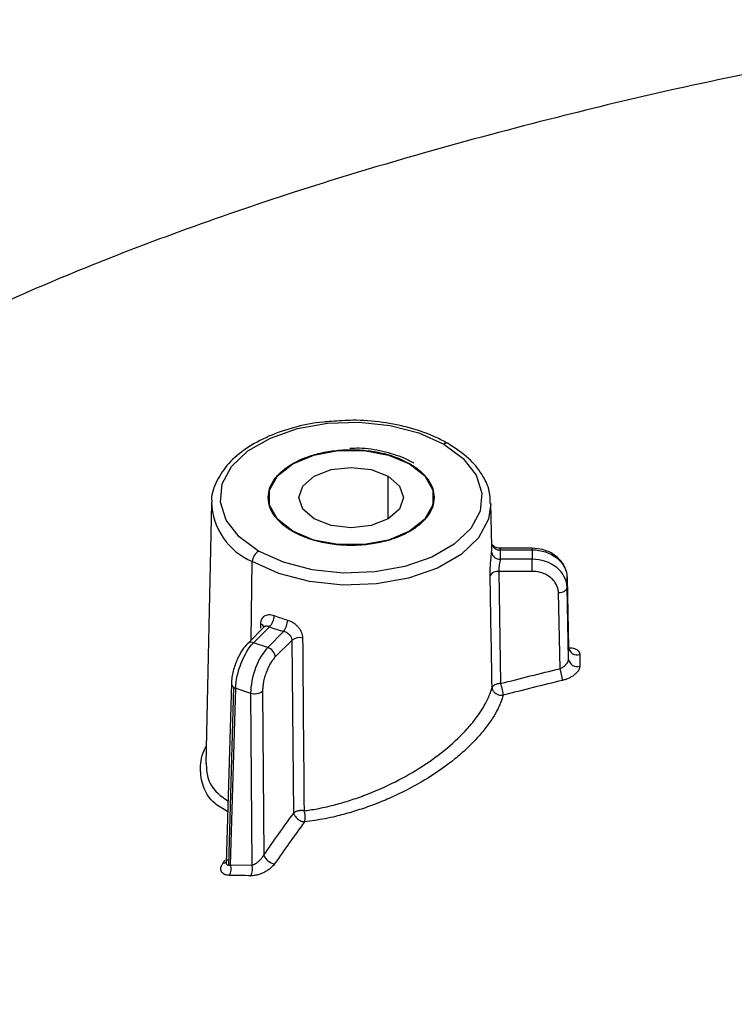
# Model space of a CAD drawing. Header units: millimetres. Extents: x 6 to 1356, y 6 to 1007.
# Tile 18 of 21: x 1034 to 1075, y 940 to 996. Entities that reach past the tile are written whole.
import ezdxf

# ---------------------------------------------------------------- set-up
doc = ezdxf.new("R2010")
doc.units = ezdxf.units.MM
doc.header["$LTSCALE"] = 5

msp = doc.modelspace()

# ---------------------------------------------------------------- linework, layer by layer
for p, q in [((1055.287, 967.351), (1055.287, 969.8)), ((1045.158, 968.232), (1044.84, 953.347)), ((1048.436, 968.576), (1048.436, 968.575)), ((1057.896, 968.575), (1057.896, 968.576)), ((1061.226, 965.768), (1061.174, 968.232)), ((1049.821, 966.645), (1049.821, 966.645)), ((1063.54, 965.672), (1061.665, 965.672)), ((1061.714, 965.58), (1063.54, 965.58)), ((1063.54, 965.672), (1063.54, 965.58)), ((1063.54, 965.58), (1063.54, 965.039)), ((1047.436, 960.42), (1047.503, 964.905)), ((1063.54, 965.039), (1061.714, 965.039)), ((1063.54, 964.349), (1063.54, 965.039)), ((1061.617, 964.349), (1061.731, 957.923)), ((1063.54, 964.349), (1061.617, 964.349)), ((1065.53, 964.046), (1065.539, 963.99)), ((1065.539, 963.42), (1065.539, 963.99)), ((1065.539, 963.99), (1065.626, 959.969)), ((1065.132, 958.769), (1065.039, 963.131)), ((1065.626, 959.298), (1065.539, 963.42)), ((1047.982, 961.09), (1047.989, 961.328)), ((1048.24, 961.224), (1047.219, 960.204)), ((1047.573, 960.258), (1048.486, 961.171)), ((1049.297, 960.901), (1048.384, 959.988)), ((1048.384, 959.988), (1047.573, 960.258)), ((1049.779, 960.403), (1048.817, 959.442)), ((1049.872, 950.499), (1049.779, 960.403)), ((1065.626, 959.298), (1065.626, 959.969)), ((1066.263, 959.583), (1066.263, 958.913)), ((1046.301, 957.919), (1046.002, 947.636)), ((1046.151, 947.513), (1046.447, 957.709)), ((1046.256, 947.533), (1046.551, 957.661)), ((1046.551, 957.661), (1047.407, 957.376)), ((1047.407, 957.376), (1047.483, 947.512)), ((1048.09, 957.482), (1048.162, 948.096)), ((1045.833, 947.649), (1045.943, 947.802)), ((1046.256, 947.533), (1047.483, 947.512))]:
    msp.add_line(p, q)
at = {"flags": 128}
for points in [[(1047.856, 965.511), (1046.74, 966.333), (1045.997, 967.286), (1045.671, 968.314), (1045.78, 969.357), (1046.319, 970.355), (1047.255, 971.249), (1048.535, 971.988), (1050.084, 972.528), (1051.812, 972.839), (1053.619, 972.902), (1055.4, 972.714), (1057.05, 972.285), (1058.475, 971.641)], [(1058.475, 971.641), (1059.591, 970.818), (1060.334, 969.865), (1060.661, 968.837), (1060.551, 967.794), (1060.013, 966.797), (1059.076, 965.902), (1057.796, 965.164), (1056.247, 964.623), (1054.519, 964.312), (1052.712, 964.249), (1050.932, 964.437), (1049.281, 964.866), (1047.856, 965.511)], [(1049.821, 966.645), (1048.951, 967.336), (1048.494, 968.149), (1048.494, 969.003), (1048.951, 969.815), (1049.821, 970.506), (1051.018, 971.009), (1052.426, 971.273), (1053.906, 971.273), (1055.313, 971.009), (1056.51, 970.506)], [(1056.51, 970.506), (1057.38, 969.815), (1057.837, 969.003), (1057.837, 968.149), (1057.38, 967.336), (1056.51, 966.645), (1055.313, 966.143), (1053.906, 965.879), (1052.426, 965.879), (1051.018, 966.143), (1049.821, 966.645)], [(1051.044, 967.351), (1050.394, 967.913), (1050.166, 968.576), (1050.394, 969.238), (1051.044, 969.8), (1052.018, 970.176), (1053.166, 970.308), (1054.314, 970.176), (1055.287, 969.8)], [(1055.287, 969.8), (1055.937, 969.238), (1056.166, 968.576), (1055.937, 967.913), (1055.287, 967.351), (1054.314, 966.976), (1053.166, 966.844), (1052.018, 966.976), (1051.044, 967.351)], [(1061.174, 968.232), (1061.043, 967.341), (1060.469, 966.277), (1059.47, 965.323), (1058.105, 964.535), (1056.453, 963.959), (1054.609, 963.627), (1052.682, 963.56), (1050.783, 963.761), (1049.023, 964.218), (1047.503, 964.905)], [(1049.821, 966.645), (1051.018, 966.142), (1052.426, 965.878), (1053.906, 965.878), (1055.313, 966.142), (1056.51, 966.645), (1057.38, 967.336), (1057.837, 968.148), (1057.896, 968.575)], [(1065.039, 963.131), (1065.137, 963.138), (1065.231, 963.155), (1065.317, 963.182), (1065.393, 963.219), (1065.455, 963.262), (1065.501, 963.311), (1065.53, 963.365), (1065.539, 963.42)], [(1046.301, 957.925), (1046.301, 957.923), (1046.301, 957.919)]]:
    msp.add_lwpolyline(points, dxfattribs=at)
for centre, radius, start, end in [((1058.62, 971.449), 0.24, 64.1133, 127.1836), ((1056.767, 970.094), 0.486, 120.0069, 121.9536), ((1048.997, 968.441), 3.839, 182.0244, 247.0981), ((1050.036, 966.241), 0.457, 117.9814, 120.0075), ((1061.661, 966.037), 0.46, 197.7751, 276.5651), ((1048.272, 964.862), 0.77, 122.6523, 176.7703), ((1058.535, 965.711), 2.692, 354.5699, 1.2218), ((1061.691, 965.519), 0.48, 187.5059, 272.753), ((1058.869, 965.31), 2.858, 354.5697, 5.4303), ((1061.558, 963.845), 0.508, 83.3041, 148.5019), ((1047.884, 961.054), 0.293, 18.4193, 69.1867), ((1047.799, 961.843), 0.961, 315.6484, 358.2874), ((1052.496, 971.751), 10.617, 249.393, 253.7408), ((1048.388, 961.581), 1.136, 323.2198, 358.9174), ((1047.441, 959.942), 0.342, 67.3131, 130.4535), ((1050.214, 959.83), 0.72, 76.3956, 127.2465), ((1048.183, 959.383), 0.638, 5.34, 71.5416), ((1066.11, 960.048), 0.49, 189.2259, 288.2348), ((1066.109, 959.378), 0.489, 189.3979, 288.2749), ((1062.763, 957.928), 2.514, 3.8829, 19.5613), ((1046.556, 957.941), 0.256, 184.8785, 244.891), ((1046.739, 958.209), 0.579, 239.7169, 251.0015), ((1047.648, 958.077), 0.741, 251.0068, 306.5793), ((1048.875, 948.346), 0.755, 199.2996, 262.8766), ((1045.871, 947.912), 0.266, 261.6712, 299.8247), ((1045.498, 947.3), 0.794, 332.1811, 17.0833), ((1046.717, 947.283), 0.799, 332.0051, 16.6215)]:
    msp.add_arc(centre, radius, start, end)
for points, knots in [([(1101.381, 995.956), (1099.997, 995.878), (1096.436, 995.678), (1090.578, 995.122), (1084.025, 994.287), (1077.624, 993.227), (1071.326, 991.922), (1064.574, 990.288), (1057.483, 988.405), (1050.402, 986.271), (1044.552, 984.282), (1039.63, 982.432), (1035.255, 980.647), (1030.59, 978.56), (1026.028, 976.303), (1021.902, 974.056), (1018.276, 971.916), (1014.735, 969.674), (1011.067, 967.19), (1007.434, 964.565), (1003.851, 961.823), (1000.324, 958.978), (996.486, 955.722), (992.169, 951.862), (987.296, 947.249), (982.45, 942.384), (977.989, 937.672), (974.052, 933.341), (970.91, 929.759), (968.354, 926.769), (966.259, 924.274), (964.12, 921.678), (961.997, 919.054), (959.874, 916.371), (956.876, 912.463), (953.48, 907.809), (949.703, 902.329), (946.154, 896.914), (942.769, 891.433), (939.543, 885.914), (936.49, 880.419), (933.861, 875.397), (931.615, 870.89), (929.763, 867.036), (927.832, 862.833), (926.101, 858.886), (924.706, 855.572), (923.497, 852.605), (922.38, 849.772), (921.37, 847.118), (920.646, 845.16), (920.064, 843.557), (919.431, 841.781), (918.554, 839.255), (917.448, 835.938), (916.307, 832.371), (915.58, 829.898), (915.259, 828.805)], [0, 0, 0, 0, 0.015412, 0.039647, 0.065406, 0.088833, 0.111776, 0.136931, 0.166524, 0.193792, 0.21922, 0.235157, 0.252327, 0.271975, 0.293045, 0.310657, 0.325978, 0.341942, 0.358706, 0.376347, 0.392274, 0.409228, 0.42701, 0.448225, 0.473594, 0.501644, 0.524809, 0.546064, 0.567307, 0.578478, 0.590498, 0.604125, 0.61684, 0.628093, 0.642207, 0.672199, 0.692745, 0.716888, 0.744855, 0.764982, 0.788595, 0.815466, 0.828614, 0.845174, 0.86356, 0.880674, 0.89372, 0.904066, 0.916835, 0.928124, 0.936138, 0.940418, 0.947407, 0.957519, 0.970744, 0.987069, 1, 1, 1, 1]), ([(1052.034, 972.932), (1051.874, 972.925), (1051.145, 972.893), (1049.902, 972.619), (1048.401, 972.117), (1047.117, 971.413), (1046.093, 970.549), (1045.438, 969.553), (1045.138, 968.775), (1045.178, 968.362), (1045.183, 968.313)], [0, 0, 0, 0, 0.043607, 0.199011, 0.354844, 0.51138, 0.668699, 0.825622, 0.979149, 1, 1, 1, 1]), ([(1058.725, 971.665), (1058.5, 971.787), (1057.849, 972.137), (1056.596, 972.584), (1054.97, 972.913), (1053.414, 973.042), (1052.441, 972.965), (1052.034, 972.932)], [0, 0, 0, 0, 0.124537, 0.360293, 0.595811, 0.830958, 1, 1, 1, 1]), ([(1061.132, 968.229), (1061.128, 968.464), (1061.117, 969.048), (1060.681, 969.938), (1059.918, 970.882), (1059.135, 971.396), (1058.725, 971.665)], [0, 0, 0, 0, 0.176418, 0.439224, 0.705883, 1, 1, 1, 1]), ([(1049.807, 966.637), (1049.737, 966.678), (1049.599, 966.761), (1049.409, 966.894), (1049.234, 967.033), (1049.075, 967.178), (1048.931, 967.329), (1048.709, 967.602), (1048.48, 968.015), (1048.384, 968.575), (1048.48, 969.136), (1048.769, 969.658), (1049.212, 970.126), (1049.787, 970.526), (1050.479, 970.858), (1051.289, 971.114), (1052.195, 971.281), (1053.165, 971.336), (1054.136, 971.281), (1054.947, 971.131), (1055.59, 970.942), (1056.087, 970.75), (1056.378, 970.593), (1056.524, 970.515)], [0, 0, 0, 0, 0.020137, 0.040122, 0.060033, 0.079952, 0.099958, 0.12013, 0.185045, 0.250093, 0.315002, 0.380055, 0.43997, 0.500028, 0.559948, 0.620001, 0.684916, 0.749964, 0.814873, 0.879926, 0.920025, 0.959835, 1, 1, 1, 1]), ([(1056.774, 970.539), (1056.588, 970.638), (1056.051, 970.923), (1054.996, 971.24), (1053.909, 971.421), (1053.269, 971.391), (1053.091, 971.383)], [0, 0, 0, 0, 0.181948, 0.525181, 0.867856, 1, 1, 1, 1]), ([(1056.524, 970.515), (1056.594, 970.473), (1056.732, 970.39), (1056.922, 970.257), (1057.097, 970.118), (1057.256, 969.973), (1057.4, 969.822), (1057.622, 969.549), (1057.851, 969.136), (1057.948, 968.576), (1057.852, 968.016), (1057.562, 967.493), (1057.119, 967.025), (1056.544, 966.626), (1055.853, 966.294), (1055.042, 966.038), (1054.136, 965.871), (1053.166, 965.815), (1052.196, 965.871), (1051.385, 966.02), (1050.742, 966.209), (1050.244, 966.401), (1049.953, 966.558), (1049.807, 966.637)], [0, 0, 0, 0, 0.020137, 0.0401217, 0.0600334, 0.0799522, 0.0999581, 0.1201302, 0.1850445, 0.2500926, 0.3150015, 0.380055, 0.4399696, 0.5000281, 0.5599481, 0.6200013, 0.6849156, 0.7499637, 0.8148727, 0.8799261, 0.920025, 0.9598354, 1, 1, 1, 1]), ([(1061.666, 965.672), (1061.621, 965.675), (1061.522, 965.683), (1061.384, 965.747), (1061.293, 965.819), (1061.244, 965.869), (1061.233, 965.878), (1061.227, 965.882)], [0, 0, 0, 0, 0.17817, 0.396161, 0.664456, 0.822791, 1, 1, 1, 1]), ([(1061.125, 964.11), (1061.125, 964.146), (1061.124, 964.217), (1061.126, 964.333), (1061.131, 964.473), (1061.141, 964.64), (1061.155, 964.828), (1061.171, 965.012), (1061.188, 965.183), (1061.203, 965.338), (1061.211, 965.417), (1061.215, 965.456)], [0, 0, 0, 0, 0.083633, 0.166862, 0.250938, 0.376312, 0.500116, 0.624594, 0.749637, 0.875901, 1, 1, 1, 1]), ([(1061.665, 965.667), (1061.669, 965.668), (1061.679, 965.671), (1061.696, 965.644), (1061.708, 965.602), (1061.714, 965.58)], [0, 0, 0, 0, 0.205598, 0.569855, 1, 1, 1, 1]), ([(1065.467, 964.388), (1065.464, 964.406), (1065.44, 964.549), (1065.3, 964.791), (1065.067, 965.089), (1064.695, 965.384), (1064.178, 965.622), (1063.741, 965.656), (1063.54, 965.672)], [0, 0, 0, 0, 0.024689, 0.194118, 0.353334, 0.502579, 0.770231, 1, 1, 1, 1]), ([(1063.54, 965.58), (1064.059, 965.58), (1064.572, 965.41), (1065.311, 964.822), (1065.53, 964.41), (1065.539, 963.99)], [0, 0, 0, 0, 0.5, 0.5, 1, 1, 1, 1]), ([(1061.714, 965.039), (1061.711, 965.024), (1061.701, 964.982), (1061.68, 964.879), (1061.65, 964.715), (1061.62, 964.517), (1061.618, 964.402), (1061.617, 964.349)], [0, 0, 0, 0, 0.096811, 0.263982, 0.501066, 0.772484, 1, 1, 1, 1]), ([(1065.539, 963.42), (1065.53, 963.847), (1065.311, 964.267), (1064.572, 964.866), (1064.059, 965.039), (1063.54, 965.039)], [0, 0, 0, 0, 0.5, 0.5, 1, 1, 1, 1]), ([(1065.039, 963.131), (1065.037, 963.17), (1065.033, 963.247), (1065.011, 963.361), (1064.976, 963.473), (1064.911, 963.624), (1064.793, 963.806), (1064.598, 963.999), (1064.361, 964.157), (1064.097, 964.268), (1063.82, 964.337), (1063.633, 964.345), (1063.54, 964.349)], [0, 0, 0, 0, 0.060217, 0.120013, 0.179914, 0.240444, 0.369866, 0.500147, 0.629527, 0.759834, 0.879674, 1, 1, 1, 1]), ([(1047.989, 961.328), (1047.991, 961.362), (1047.995, 961.43), (1048.016, 961.523), (1048.053, 961.621), (1048.113, 961.718), (1048.206, 961.799), (1048.32, 961.852), (1048.454, 961.873), (1048.602, 961.864), (1048.707, 961.831), (1048.759, 961.814)], [0, 0, 0, 0, 0.083633, 0.166862, 0.250938, 0.376312, 0.500116, 0.624594, 0.749637, 0.875901, 1, 1, 1, 1]), ([(1049.523, 961.559), (1049.56, 961.547), (1049.634, 961.523), (1049.745, 961.469), (1049.871, 961.393), (1050.006, 961.29), (1050.136, 961.156), (1050.243, 961.009), (1050.321, 960.851), (1050.373, 960.689), (1050.38, 960.583), (1050.384, 960.53)], [0, 0, 0, 0, 0.082201, 0.164972, 0.24997, 0.375343, 0.499627, 0.623071, 0.748595, 0.874551, 1, 1, 1, 1]), ([(1048.301, 961.21), (1048.286, 961.208), (1048.255, 961.204), (1048.217, 961.189), (1048.186, 961.17), (1048.17, 961.154), (1048.162, 961.146)], [0, 0, 0, 0, 0.267563, 0.565422, 0.787112, 1, 1, 1, 1]), ([(1048.486, 961.171), (1048.462, 961.18), (1048.397, 961.207), (1048.339, 961.209), (1048.301, 961.21)], [0, 0, 0, 0, 0.359646, 1, 1, 1, 1]), ([(1049.779, 960.403), (1049.777, 960.427), (1049.774, 960.477), (1049.747, 960.555), (1049.701, 960.637), (1049.604, 960.751), (1049.459, 960.852), (1049.339, 960.888), (1049.297, 960.901)], [0, 0, 0, 0, 0.108863, 0.228562, 0.359431, 0.501722, 0.828678, 1, 1, 1, 1]), ([(1047.219, 960.203), (1047.12, 960.09), (1046.909, 959.848), (1046.618, 959.304), (1046.426, 958.749), (1046.326, 958.272), (1046.31, 958.043), (1046.301, 957.925)], [0, 0, 0, 0, 0.20684, 0.44107, 0.70408, 0.847876, 1, 1, 1, 1]), ([(1046.551, 957.661), (1046.561, 958.088), (1046.677, 958.612), (1047.054, 959.571), (1047.313, 959.999), (1047.573, 960.258)], [0, 0, 0, 0, 0.5, 0.5, 1, 1, 1, 1]), ([(1048.384, 959.988), (1048.125, 959.728), (1047.871, 959.299), (1047.51, 958.334), (1047.406, 957.806), (1047.407, 957.376)], [0, 0, 0, 0, 0.5, 0.5, 1, 1, 1, 1]), ([(1065.616, 959.966), (1065.625, 959.967), (1065.76, 959.984), (1065.982, 959.932), (1066.17, 959.822), (1066.251, 959.695), (1066.259, 959.62), (1066.263, 959.583)], [0, 0, 0, 0, 0.0256802, 0.350062, 0.6739033, 0.836654, 1, 1, 1, 1]), ([(1048.817, 959.442), (1048.794, 959.418), (1048.748, 959.369), (1048.679, 959.284), (1048.611, 959.189), (1048.52, 959.046), (1048.41, 958.841), (1048.295, 958.566), (1048.201, 958.277), (1048.135, 957.992), (1048.095, 957.721), (1048.092, 957.562), (1048.09, 957.482)], [0, 0, 0, 0, 0.060208, 0.119995, 0.179888, 0.240411, 0.369822, 0.500098, 0.629482, 0.759801, 0.879656, 1, 1, 1, 1]), ([(1065.132, 958.769), (1065.164, 958.786), (1065.226, 958.816), (1065.309, 958.87), (1065.377, 958.921), (1065.429, 958.967), (1065.493, 959.03), (1065.561, 959.112), (1065.616, 959.214), (1065.623, 959.271), (1065.626, 959.298)], [0, 0, 0, 0, 0.1337467, 0.2507107, 0.3508962, 0.434319, 0.5010171, 0.6803106, 0.8458486, 1, 1, 1, 1]), ([(1061.731, 957.923), (1062.297, 958.067), (1063.428, 958.357), (1064.564, 958.632), (1065.132, 958.769)], [0, 0, 0, 0, 0.5002765, 1, 1, 1, 1]), ([(1066.263, 958.913), (1066.261, 958.888), (1066.258, 958.836), (1066.23, 958.754), (1066.179, 958.656), (1066.096, 958.546), (1065.971, 958.429), (1065.82, 958.322), (1065.649, 958.229), (1065.464, 958.15), (1065.335, 958.115), (1065.271, 958.098)], [0, 0, 0, 0, 0.082578, 0.16547, 0.250366, 0.375647, 0.499755, 0.623113, 0.748559, 0.874378, 1, 1, 1, 1]), ([(1061.731, 957.923), (1061.699, 957.921), (1061.643, 957.919), (1061.56, 957.905), (1061.484, 957.885), (1061.428, 957.862), (1061.394, 957.845), (1061.378, 957.836), (1061.363, 957.827), (1061.333, 957.808), (1061.299, 957.78), (1061.261, 957.736), (1061.247, 957.705), (1061.239, 957.687)], [0, 0, 0, 0, 0.1377182, 0.2422478, 0.3700547, 0.4999257, 0.5325171, 0.5650753, 0.5975676, 0.6299612, 0.7577681, 0.8554418, 1, 1, 1, 1]), ([(1061.88, 957.254), (1061.879, 957.266), (1061.878, 957.304), (1061.87, 957.381), (1061.855, 957.476), (1061.827, 957.605), (1061.788, 957.765), (1061.748, 957.874), (1061.731, 957.923)], [0, 0, 0, 0, 0.081043, 0.240834, 0.387, 0.501148, 0.775391, 1, 1, 1, 1]), ([(1065.271, 958.098), (1064.715, 957.963), (1063.582, 957.689), (1062.454, 957.401), (1061.88, 957.254)], [0, 0, 0, 0, 0.490587, 1, 1, 1, 1]), ([(1050.468, 950.628), (1050.585, 950.644), (1050.832, 950.678), (1051.23, 950.748), (1051.675, 950.839), (1052.274, 950.981), (1053.016, 951.191), (1054.209, 951.603), (1055.637, 952.228), (1057.268, 953.158), (1058.679, 954.187), (1059.646, 955.113), (1060.233, 955.812), (1060.58, 956.295), (1060.865, 956.771), (1061.091, 957.236), (1061.19, 957.538), (1061.239, 957.687)], [0, 0, 0, 0, 0.0265679, 0.0563017, 0.0891988, 0.125256, 0.1879512, 0.2506078, 0.3848888, 0.5015333, 0.6316609, 0.7511635, 0.8025059, 0.8530144, 0.9027344, 0.9517131, 1, 1, 1, 1]), ([(1061.239, 957.687), (1061.242, 957.661), (1061.248, 957.607), (1061.285, 957.523), (1061.347, 957.435), (1061.436, 957.36), (1061.545, 957.299), (1061.66, 957.261), (1061.762, 957.248), (1061.832, 957.248), (1061.865, 957.252), (1061.88, 957.254)], [0, 0, 0, 0, 0.109481, 0.222423, 0.350753, 0.499919, 0.61639, 0.763908, 0.88664, 0.950237, 1, 1, 1, 1]), ([(1061.88, 957.254), (1061.854, 957.172), (1061.804, 957.01), (1061.706, 956.764), (1061.593, 956.516), (1061.463, 956.266), (1061.246, 955.893), (1060.903, 955.395), (1060.387, 954.781), (1059.788, 954.178), (1058.896, 953.403), (1057.618, 952.499), (1056.199, 951.722), (1055.011, 951.19), (1054.106, 950.842), (1053.19, 950.543), (1052.379, 950.326), (1051.674, 950.174), (1051.075, 950.067), (1050.683, 950.018), (1050.487, 949.994)], [0, 0, 0, 0, 0.025137, 0.050197, 0.075257, 0.100397, 0.125692, 0.18766, 0.250137, 0.312269, 0.375212, 0.49966, 0.62479, 0.686693, 0.749787, 0.811664, 0.874545, 0.916095, 0.957852, 1, 1, 1, 1]), ([(1046.088, 950.582), (1045.824, 950.732), (1045.22, 951.076), (1044.676, 951.881), (1044.487, 952.914), (1044.569, 953.761), (1044.82, 954.247), (1044.86, 954.325)], [0, 0, 0, 0, 0.1950371, 0.4464993, 0.6997932, 0.9520505, 1, 1, 1, 1]), ([(1044.858, 953.366), (1044.872, 953.079), (1044.903, 952.461), (1045.342, 951.719), (1045.866, 951.364), (1046.106, 951.2)], [0, 0, 0, 0, 0.31952, 0.687589, 1, 1, 1, 1]), ([(1050.468, 950.628), (1050.438, 950.633), (1050.381, 950.641), (1050.299, 950.643), (1050.231, 950.639), (1050.176, 950.632), (1050.115, 950.621), (1050.049, 950.603), (1049.996, 950.581), (1049.966, 950.566), (1049.956, 950.56), (1049.944, 950.554), (1049.932, 950.546), (1049.905, 950.528), (1049.887, 950.512), (1049.872, 950.499)], [0, 0, 0, 0, 0.136603, 0.254924, 0.35494, 0.436637, 0.500001, 0.629799, 0.757556, 0.782724, 0.801489, 0.820153, 0.855399, 0.88156, 1, 1, 1, 1]), ([(1050.487, 949.994), (1050.493, 950.011), (1050.507, 950.051), (1050.524, 950.133), (1050.531, 950.218), (1050.53, 950.339), (1050.516, 950.478), (1050.483, 950.581), (1050.468, 950.628)], [0, 0, 0, 0, 0.108536, 0.242657, 0.421122, 0.50091, 0.774727, 1, 1, 1, 1]), ([(1048.162, 948.096), (1048.446, 948.499), (1049.015, 949.306), (1049.586, 950.101), (1049.872, 950.499)], [0, 0, 0, 0, 0.499335, 1, 1, 1, 1]), ([(1049.872, 950.499), (1049.875, 950.488), (1049.881, 950.464), (1049.899, 950.41), (1049.938, 950.339), (1050.006, 950.251), (1050.122, 950.141), (1050.264, 950.054), (1050.385, 950.012), (1050.446, 949.998), (1050.474, 949.995), (1050.487, 949.994)], [0, 0, 0, 0, 0.055601, 0.113525, 0.236464, 0.366729, 0.500992, 0.763543, 0.886481, 0.950932, 1, 1, 1, 1]), ([(1050.487, 949.994), (1050.204, 949.6), (1049.634, 948.806), (1049.067, 948.001), (1048.781, 947.596)], [0, 0, 0, 0, 0.496804, 1, 1, 1, 1]), ([(1046.071, 947.86), (1046.058, 947.835), (1046.033, 947.785), (1046.01, 947.716), (1046, 947.654), (1046.006, 947.586), (1046.047, 947.522), (1046.115, 947.516), (1046.151, 947.513)], [0, 0, 0, 0, 0.136363, 0.264092, 0.384999, 0.501221, 0.73718, 1, 1, 1, 1]), ([(1047.483, 947.512), (1047.503, 947.519), (1047.551, 947.534), (1047.635, 947.575), (1047.741, 947.637), (1047.868, 947.734), (1047.993, 947.855), (1048.096, 947.982), (1048.142, 948.061), (1048.162, 948.096)], [0, 0, 0, 0, 0.085224, 0.19696, 0.33532, 0.500347, 0.703606, 0.869986, 1, 1, 1, 1]), ([(1046.2, 946.93), (1046.163, 946.931), (1046.091, 946.934), (1045.994, 946.953), (1045.893, 946.988), (1045.798, 947.047), (1045.727, 947.138), (1045.693, 947.249), (1045.702, 947.375), (1045.744, 947.511), (1045.803, 947.603), (1045.833, 947.649)], [0, 0, 0, 0, 0.0845597, 0.1675541, 0.2503661, 0.3757865, 0.500035, 0.6229745, 0.7489339, 0.8746689, 1, 1, 1, 1]), ([(1046.151, 947.513), (1046.167, 947.514), (1046.2, 947.517), (1046.237, 947.527), (1046.256, 947.533)], [0, 0, 0, 0, 0.479679, 1, 1, 1, 1]), ([(1048.781, 947.596), (1048.758, 947.565), (1048.71, 947.502), (1048.622, 947.411), (1048.506, 947.309), (1048.358, 947.201), (1048.177, 947.098), (1047.986, 947.013), (1047.791, 946.952), (1047.599, 946.913), (1047.481, 946.91), (1047.423, 946.908)], [0, 0, 0, 0, 0.082668, 0.165698, 0.250539, 0.37493, 0.500061, 0.624946, 0.750437, 0.876072, 1, 1, 1, 1]), ([(983.253, 746.041), (984.014, 769.973), (992.509, 809.926), (1017.573, 864.081), (1046.912, 908.685), (1071.655, 934.371), (1086.941, 946.752)], [0.0245819, 0.0245819, 0.0245819, 0.0245819, 0.3333333, 0.5, 0.6666667, 0.9051176, 0.9051176, 0.9051176, 0.9051176]), ([(1047.423, 946.908), (1047.22, 946.913), (1046.812, 946.921), (1046.404, 946.927), (1046.2, 946.93)], [0, 0, 0, 0, 0.497566, 1, 1, 1, 1])]:
    msp.add_open_spline(points, degree=3, knots=knots)
for points in [[(1061.239, 957.687), (1061.202, 959.828), (1061.163, 961.969), (1061.125, 964.11)], [(1048.486, 961.171), (1048.618, 961.123), (1048.882, 961.026), (1049.159, 960.942), (1049.297, 960.901)], [(1050.384, 960.53), (1050.41, 957.229), (1050.438, 953.929), (1050.468, 950.628)]]:
    msp.add_open_spline(points, degree=3)

doc.saveas('drawing.dxf')
